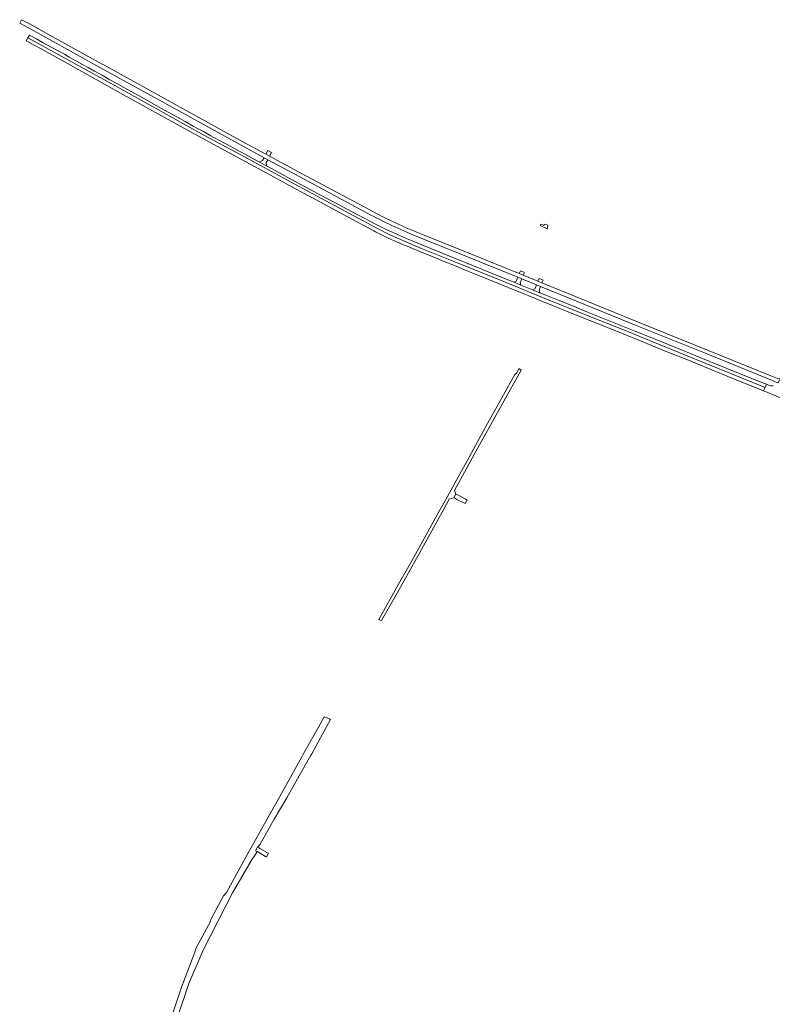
# Model space of a CAD drawing. Header units: metres. Extents: x 151213 to 156373, y 469495 to 475754.
# Tile 102 of 230: x 151721 to 152441, y 472663 to 473606. Entities that reach past the tile are written whole.
import ezdxf

# ---------------------------------------------------------------- set-up
doc = ezdxf.new("R2010")
doc.units = ezdxf.units.M
for name, color, linetype, lineweight in [('B-WE-VH-GESLOTENVERHARDING_ASFALT-GV', 252, 'Continuous', 18), ('B-WE-VH-GESLOTENVERHARDING_BETON-GV', 252, 'Continuous', 18), ('B-WE-VH-ONVERHARD-GV', 252, 'Continuous', 18), ('B-WE-VH-OPENVERHARDING-GV', 252, 'Continuous', 18), ('B-WE-VH-OPENVERHARDING_BETONSTRAATSTEEN-GV', 252, 'Continuous', 18)]:
    doc.layers.add(name, color=color, linetype=linetype, lineweight=lineweight)

msp = doc.modelspace()

# ---------------------------------------------------------------- linework, layer by layer
at = {"layer": 'B-WE-VH-GESLOTENVERHARDING_ASFALT-GV', "flags": 128}
for points in [[(151881.328, 473500), (151906.25, 473486.24), (151956.38, 473458.94), (151999.75, 473435.61), (152000, 473435.475), (152034.21, 473416.94), (152059.4, 473403.65), (152060.94, 473402.79), (152069.25, 473398.55), (152073.29, 473396.67), (152080.58, 473393.4), (152084.24, 473391.85), (152087.51, 473390.34), (152091.34, 473388.77), (152096.31, 473386.66), (152102.59, 473384.15), (152109.66, 473381.29), (152117.81, 473377.93), (152126.73, 473374.21), (152136.53, 473370.28), (152147.9, 473365.65), (152159.12, 473361.15), (152180.38, 473352.42), (152191.69, 473347.9), (152204.07, 473342.92), (152217, 473337.56), (152235.35, 473330.19), (152250.73, 473323.91), (152266.13, 473317.69), (152281.41, 473311.58), (152313.07, 473298.81), (152337.55, 473288.85), (152360.52, 473279.69), (152379.57, 473271.87), (152402.92, 473262.35), (152432.435, 473250.454), (152433.753, 473253.516), (152376.473, 473276.847), (152333.362, 473294.579), (152300.021, 473308.117), (152255.121, 473326.074), (152220.737, 473339.89), (152184.561, 473354.771), (152136.975, 473373.959), (152103.486, 473387.271), (152089.538, 473393.313), (152073.576, 473400.306), (152062.239, 473406.235), (152040.386, 473417.815), (152013.385, 473432.191), (151983.999, 473448.302), (151958.117, 473462.343), (151931.414, 473476.776), (151896.881, 473495.18), (151813.791, 473541.442), (151728.53, 473588.22), (151726.869, 473585.385), (151740.637, 473578.054), (151764.03, 473565), (151817.23, 473535.39)], [(151796.478, 473554.266), (151792.114, 473556.423), (151786.245, 473559.768), (151780.154, 473563.19), (151774.483, 473566.335), (151767.872, 473569.935), (151763.342, 473572.581), (151758.148, 473575.494), (151750.672, 473579.459), (151742.499, 473583.955), (151736.585, 473587.278), (151731.967, 473589.913), (151730.143, 473590.972), (151728.53, 473588.22), (151813.791, 473541.442), (151896.881, 473495.18), (151931.414, 473476.776), (151958.117, 473462.343), (151983.999, 473448.302), (152013.385, 473432.191), (152040.386, 473417.815), (152062.239, 473406.235), (152073.576, 473400.306), (152089.538, 473393.313), (152103.486, 473387.271), (152136.975, 473373.959), (152184.561, 473354.771), (152220.737, 473339.89), (152255.121, 473326.074), (152300.021, 473308.117), (152333.362, 473294.579), (152376.473, 473276.847), (152433.753, 473253.516), (152435.125, 473256.703), (152424.94, 473260.71), (152396.71, 473272.11), (152372.32, 473281.9), (152353.71, 473289.61), (152330.19, 473299.13), (152310.16, 473307.13), (152286.15, 473316.81), (152264, 473325.76), (152250.4, 473331.37), (152236.73, 473336.89), (152223.88, 473342.01), (152218.368, 473344.221), (152211.316, 473347.05), (152211.24, 473347.08), (152200.044, 473351.715), (152198.92, 473352.18), (152193.642, 473354.315), (152187.55, 473356.78), (152172.8, 473362.69), (152159.57, 473368.15), (152147.8, 473372.9), (152135.03, 473378.01), (152124.15, 473382.52), (152113.96, 473386.63), (152105.44, 473390.2), (152097.68, 473393.34), (152091.26, 473396.04), (152086.1, 473398.32), (152081.96, 473400.14), (152077.28, 473402.17), (152073.22, 473404.03), (152060.28, 473410.261), (152044.643, 473418.456), (152033.236, 473424.636), (152022.105, 473430.561), (152016.38, 473433.662), (152008.583, 473437.815), (151998.627, 473443.208), (151990.199, 473447.66), (151983, 473451.558), (151971.328, 473457.827), (151957.96, 473465.081), (151956.68, 473465.777), (151950.086, 473469.361), (151949.588, 473469.632), (151935.888, 473477.008), (151925.644, 473482.59), (151918.512, 473486.455), (151910.638, 473490.752), (151903.594, 473494.639), (151896.418, 473498.571), (151890.77, 473501.65), (151886.661, 473503.909), (151878.864, 473508.206), (151871.046, 473512.547), (151862.684, 473517.165), (151853.448, 473522.359), (151845.297, 473526.889), (151834.311, 473533.024), (151823.28, 473539.16), (151813.567, 473544.553), (151806.878, 473548.252), (151800.344, 473551.918), (151799.593, 473552.598)]]:
    msp.add_lwpolyline(points, close=True, dxfattribs=at)
msp.add_lwpolyline([(152441.46, 473255.39), (152440.55, 473255.14), (152439.4, 473255.14), (152438.41, 473255.41), (152436.352, 473256.22), (152435.125, 473256.703), (152433.753, 473253.516), (152432.435, 473250.454), (152433.605, 473249.983), (152435.92, 473249.05), (152448.71, 473243.85)], dxfattribs=at)
at = {"layer": 'B-WE-VH-GESLOTENVERHARDING_BETON-GV', "flags": 128}
for points in [[(152055.515, 473423.543), (151995.164, 473456.003), (151959.788, 473474.912), (151956.173, 473476.899), (151934.234, 473488.718), (151871.147, 473523.615), (151802.569, 473561.426), (151798.948, 473563.493), (151748.878, 473591.145), (151729.866, 473601.634), (151726.684, 473603.405), (151722.372, 473605.656), (151720.632, 473602.324), (151724.798, 473600.047), (151727.836, 473598.403), (151747.039, 473587.88), (151797.245, 473559.991), (151800.813, 473558.013), (151869.299, 473520.294), (151932.429, 473485.436), (151954.402, 473473.504), (151957.97, 473471.538), (151993.337, 473452.702), (152053.756, 473420.226)], [(152099.859, 473398.548), (152149.019, 473378.776), (152197.165, 473359.112), (152200.942, 473357.512), (152215.147, 473351.779), (152218.923, 473350.252), (152246.23, 473339.246), (152311.968, 473312.491), (152377.298, 473286.036), (152436.162, 473262.173), (152446.14, 473258.025), (152446.296, 473258.294), (152447.717, 473260.752), (152448.383, 473261.904)], [(152448.383, 473261.904), (152447.988, 473261.974), (152445.611, 473262.391), (152437.568, 473265.604), (152378.773, 473289.466), (152313.409, 473315.983), (152247.649, 473342.743), (152220.343, 473353.778), (152216.526, 473355.338), (152202.439, 473361.093), (152198.586, 473362.644), (152150.513, 473382.116), (152104.51, 473400.736)]]:
    msp.add_lwpolyline(points, dxfattribs=at)
at = {"layer": 'B-WE-VH-GESLOTENVERHARDING_BETON-GV'}
for points in [[(152104.51, 473400.736, -0.0288003), (152055.515, 473423.543)], [(152053.756, 473420.226, 0.0258427), (152099.859, 473398.548)]]:
    msp.add_lwpolyline(points, format="xyb", dxfattribs=at)
at = {"layer": 'B-WE-VH-ONVERHARD-GV', "flags": 128}
for points in [[(152064.452, 473031.456), (152066.956, 473030.621), (152082.126, 473057.44), (152100.158, 473089.861), (152126.486, 473137.208), (152131.677, 473146.665), (152136.13, 473148.1), (152137.98, 473151.67), (152136.607, 473155.148), (152157.516, 473193.064), (152188.712, 473249.234), (152198.368, 473266.618), (152200.322, 473270.134), (152198.228, 473271.704), (152196.217, 473267.683), (152194.236, 473266.08), (152168.359, 473219.329), (152166.432, 473215.766), (152157.203, 473198.697), (152150.34, 473186.229), (152126.796, 473143.745), (152120.507, 473132.397), (152107.549, 473109.174), (152094.201, 473084.988), (152092.999, 473082.81), (152083.187, 473065.307), (152064.185, 473031.545)], [(152148.211, 473146.276), (152147.509, 473146.646), (152140.858, 473150.153), (152138.889, 473151.191), (152137.98, 473151.67), (152136.13, 473148.1), (152136.943, 473147.674), (152138.98, 473146.606), (152145.548, 473143.161), (152146.77, 473142.52), (152148.567, 473145.959), (152148.62, 473146.06)], [(151947.704, 472809.522), (151955.885, 472804.846), (151956.395, 472804.554), (151956.7, 472804.38), (151956.748, 472804.464), (151958.7, 472807.87), (151957.842, 472808.361), (151950.498, 472812.561), (151949.66, 472813.04), (151948.26, 472813.84), (151946.29, 472810.33)]]:
    msp.add_lwpolyline(points, close=True, dxfattribs=at)
msp.add_lwpolyline([(151870.565, 472648.1), (151881.657, 472680.535), (151882.617, 472683.342), (151896.133, 472715.322), (151924.367, 472770.016), (151942.95, 472802.2), (151945.44, 472805.45), (151947.704, 472809.522), (151946.29, 472810.33), (151948.26, 472813.84), (151950.159, 472815.503), (151950.654, 472816.586), (151964.17, 472840.506), (151976.087, 472860.831), (151996.62, 472897.42), (151999.23, 472901.64), (152000, 472903.003), (152014.426, 472929.642), (152017.858, 472936.039), (152017.159, 472936.425), (152012.069, 472938.534), (152008.077, 472931.333), (152006.421, 472928.633), (151991.577, 472902.261), (151990.642, 472900.043), (151967.818, 472859.393), (151966.652, 472857.06), (151939.043, 472807.758), (151936.997, 472804.081), (151918.468, 472770.459), (151915.617, 472767.31), (151903.624, 472744.502), (151902.987, 472743.335), (151902.819, 472743.026), (151903.102, 472742.497), (151889.529, 472717.414), (151888.201, 472713.316), (151878.033, 472686.453), (151877.36, 472684.451), (151876.494, 472681.875), (151876.203, 472681.569), (151866.139, 472652.157)], dxfattribs=at)
at = {"layer": 'B-WE-VH-OPENVERHARDING-GV', "flags": 128}
msp.add_lwpolyline([(152225.665, 473409.149), (152222.553, 473410.123), (152222.384, 473409.445), (152222.003, 473408.599), (152219.124, 473409.848), (152218.609, 473408.559), (152225.263, 473405.657), (152225.601, 473406.376), (152225.94, 473408.006)], close=True, dxfattribs=at)
at = {"layer": 'B-WE-VH-OPENVERHARDING_BETONSTRAATSTEEN-GV', "flags": 128}
for points in [[(151961.688, 473478.473), (151958.092, 473480.416), (151956.173, 473476.899), (151959.788, 473474.912)], [(151957.97, 473471.538), (151954.402, 473473.504), (151952.961, 473470.88), (151950.477, 473469.576), (151950.086, 473469.361), (151956.68, 473465.777), (151956.67, 473466.233), (151956.513, 473468.897)], [(152203.489, 473363.808), (152199.741, 473365.358), (152198.586, 473362.644), (152202.439, 473361.093)], [(152200.942, 473357.512), (152197.165, 473359.112), (152195.707, 473355.35), (152193.642, 473354.315), (152198.92, 473352.18), (152200.044, 473351.715), (152199.404, 473353.821)], [(152221.411, 473356.483), (152217.683, 473358.12), (152216.526, 473355.338), (152220.343, 473353.778)], [(152218.923, 473350.252), (152215.147, 473351.779), (152213.71, 473348.392), (152211.559, 473347.186), (152211.316, 473347.05), (152218.368, 473344.221), (152218.277, 473344.508), (152217.511, 473346.921)]]:
    msp.add_lwpolyline(points, close=True, dxfattribs=at)

doc.saveas('drawing.dxf')
